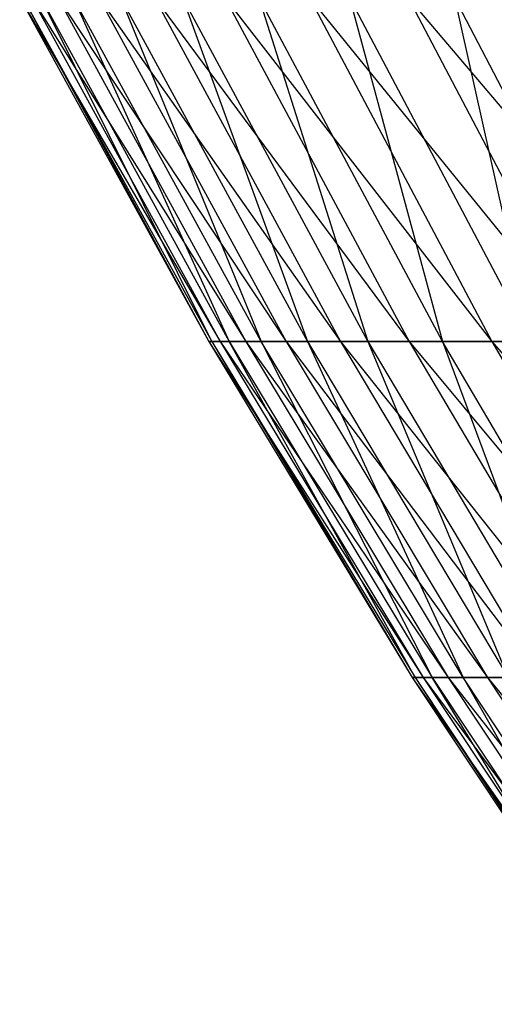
# Model space of a CAD drawing. Extents: x -125 to 125, y -143 to 0.
# Tile 21 of 256: x -53.17 to -50.13, y -117.12 to -110.81. Entities that reach past the tile are written whole.
import ezdxf

# ---------------------------------------------------------------- set-up
doc = ezdxf.new("R2010")
doc.units = 0
doc.header["$LTSCALE"] = 25.4
doc.layers.get('0').update_dxf_attribs({"linetype": 'CONTINUOUS'})

# ---------------------------------------------------------------- blocks, each defined once
blk = doc.blocks.new('NL2500027000_STL_3')
at = {"color": 0}
for p, q in [((-53.1709, -110.6695, 0.6467), (-51.8875, -112.8721, 2.8218)), ((-53.1709, -110.6695, 0.6467), (-51.8875, -112.8721, 2.8218)), ((-53.1709, -110.6695, 0.6467), (-51.9604, -112.8721, 0.6319)), ((-53.1709, -110.6695, 0.6467), (-51.9604, -112.8721, 0.6319)), ((-53.1508, -110.6695, -1.5954), (-51.9604, -112.8721, 0.6319)), ((-53.1508, -110.6695, -1.5954), (-51.9604, -112.8721, 0.6319)), ((-53.1508, -110.6695, -1.5954), (-51.9408, -112.8721, -1.5591)), ((-53.1508, -110.6695, -1.5954), (-51.9408, -112.8721, -1.5591)), ((-53.0963, -110.6695, 2.8876), (-51.7224, -112.8721, 5.0067)), ((-53.0963, -110.6695, 2.8876), (-51.7224, -112.8721, 5.0067)), ((-53.0963, -110.6695, 2.8876), (-51.8875, -112.8721, 2.8218)), ((-53.0963, -110.6695, 2.8876), (-51.8875, -112.8721, 2.8218)), ((-53.0363, -110.6695, -3.8347), (-51.8289, -112.8721, -3.7474)), ((-51.9408, -112.8721, -1.5591), (-53.0363, -110.6695, -3.8347)), ((-51.9408, -112.8721, -1.5591), (-53.0363, -110.6695, -3.8347)), ((-53.0363, -110.6695, -3.8347), (-51.8289, -112.8721, -3.7474)), ((-52.9274, -110.6695, 5.1234), (-51.4654, -112.8721, 7.1827)), ((-52.9274, -110.6695, 5.1234), (-51.4654, -112.8721, 7.1827)), ((-52.9274, -110.6695, 5.1234), (-51.7224, -112.8721, 5.0067)), ((-52.9274, -110.6695, 5.1234), (-51.7224, -112.8721, 5.0067)), ((-51.6248, -112.8721, -5.9289), (-52.8275, -110.6695, -6.0671)), ((-52.8275, -110.6695, -6.0671), (-51.8289, -112.8721, -3.7474)), ((-52.8275, -110.6695, -6.0671), (-51.8289, -112.8721, -3.7474)), ((-51.6248, -112.8721, -5.9289), (-52.8275, -110.6695, -6.0671)), ((-52.6644, -110.6695, 7.35), (-51.1168, -112.8721, 9.3459)), ((-52.6644, -110.6695, 7.35), (-51.1168, -112.8721, 9.3459)), ((-52.6644, -110.6695, 7.35), (-51.4654, -112.8721, 7.1827)), ((-52.6644, -110.6695, 7.35), (-51.4654, -112.8721, 7.1827)), ((-52.5248, -110.6695, -8.2887), (-51.6248, -112.8721, -5.9289)), ((-52.5248, -110.6695, -8.2887), (-51.6248, -112.8721, -5.9289)), ((-52.5248, -110.6695, -8.2887), (-51.329, -112.8721, -8.1)), ((-52.5248, -110.6695, -8.2887), (-51.329, -112.8721, -8.1)), ((-52.3077, -110.6695, 9.5637), (-50.6774, -112.8721, 11.4925)), ((-52.3077, -110.6695, 9.5637), (-50.6774, -112.8721, 11.4925)), ((-52.3077, -110.6695, 9.5637), (-51.1168, -112.8721, 9.3459)), ((-52.3077, -110.6695, 9.5637), (-51.1168, -112.8721, 9.3459)), ((-52.1287, -110.6695, -10.4956), (-51.329, -112.8721, -8.1)), ((-52.1287, -110.6695, -10.4956), (-51.329, -112.8721, -8.1)), ((-52.1287, -110.6695, -10.4956), (-50.9419, -112.8721, -10.2567)), ((-52.1287, -110.6695, -10.4956), (-50.9419, -112.8721, -10.2567)), ((-51.858, -110.6695, 11.7603), (-50.1479, -112.8721, 13.6187)), ((-51.858, -110.6695, 11.7603), (-50.1479, -112.8721, 13.6187)), ((-51.858, -110.6695, 11.7603), (-50.6774, -112.8721, 11.4925)), ((-51.858, -110.6695, 11.7603), (-50.6774, -112.8721, 11.4925)), ((-50.4642, -112.8721, -12.3951), (-51.6399, -110.6695, -12.6838)), ((-51.6399, -110.6695, -12.6838), (-50.9419, -112.8721, -10.2567)), ((-51.6399, -110.6695, -12.6838), (-50.9419, -112.8721, -10.2567)), ((-50.4642, -112.8721, -12.3951), (-51.6399, -110.6695, -12.6838)), ((-51.3161, -110.6695, 13.936), (-49.5292, -112.8721, 15.7207)), ((-51.3161, -110.6695, 13.936), (-49.5292, -112.8721, 15.7207)), ((-51.3161, -110.6695, 13.936), (-50.1479, -112.8721, 13.6187)), ((-51.3161, -110.6695, 13.936), (-50.1479, -112.8721, 13.6187)), ((-51.0593, -110.6695, -14.8495), (-50.4642, -112.8721, -12.3951)), ((-51.0593, -110.6695, -14.8495), (-50.4642, -112.8721, -12.3951)), ((-51.0593, -110.6695, -14.8495), (-49.8968, -112.8721, -14.5115)), ((-51.0593, -110.6695, -14.8495), (-49.8968, -112.8721, -14.5115)), ((-50.683, -110.6695, 16.0869), (-48.8224, -112.8721, 17.7947)), ((-50.683, -110.6695, 16.0869), (-48.8224, -112.8721, 17.7947)), ((-50.683, -110.6695, 16.0869), (-49.5292, -112.8721, 15.7207)), ((-50.683, -110.6695, 16.0869), (-49.5292, -112.8721, 15.7207)), ((-50.3879, -110.6695, -16.9888), (-49.8968, -112.8721, -14.5115)), ((-50.3879, -110.6695, -16.9888), (-49.8968, -112.8721, -14.5115)), ((-50.3879, -110.6695, -16.9888), (-49.2407, -112.8721, -16.602)), ((-50.3879, -110.6695, -16.9888), (-49.2407, -112.8721, -16.602)), ((-51.9604, -112.8721, 0.6319), (-51.8875, -112.8721, 2.8218)), ((-51.9408, -112.8721, -1.5591), (-51.9604, -112.8721, 0.6319)), ((-51.9604, -112.8721, 0.6319), (-51.8875, -112.8721, 2.8218)), ((-51.9604, -112.8721, 0.6319), (-50.5877, -115.022, 2.7511)), ((-51.9604, -112.8721, 0.6319), (-50.5877, -115.022, 2.7511)), ((-51.9604, -112.8721, 0.6319), (-50.6587, -115.022, 0.6161)), ((-51.9604, -112.8721, 0.6319), (-50.6587, -115.022, 0.6161)), ((-51.9408, -112.8721, -1.5591), (-51.9604, -112.8721, 0.6319)), ((-51.8289, -112.8721, -3.7474), (-51.9408, -112.8721, -1.5591)), ((-51.9408, -112.8721, -1.5591), (-50.6587, -115.022, 0.6161)), ((-51.9408, -112.8721, -1.5591), (-50.6587, -115.022, 0.6161)), ((-51.9408, -112.8721, -1.5591), (-50.6396, -115.022, -1.52)), ((-51.9408, -112.8721, -1.5591), (-50.6396, -115.022, -1.52)), ((-51.8289, -112.8721, -3.7474), (-51.9408, -112.8721, -1.5591)), ((-51.8875, -112.8721, 2.8218), (-51.7224, -112.8721, 5.0067)), ((-51.8875, -112.8721, 2.8218), (-51.7224, -112.8721, 5.0067)), ((-51.8875, -112.8721, 2.8218), (-50.4267, -115.022, 4.8813)), ((-51.8875, -112.8721, 2.8218), (-50.4267, -115.022, 4.8813)), ((-51.8875, -112.8721, 2.8218), (-50.5877, -115.022, 2.7511)), ((-51.8875, -112.8721, 2.8218), (-50.5877, -115.022, 2.7511)), ((-51.8289, -112.8721, -3.7474), (-50.5305, -115.022, -3.6535)), ((-50.6396, -115.022, -1.52), (-51.8289, -112.8721, -3.7474)), ((-50.6396, -115.022, -1.52), (-51.8289, -112.8721, -3.7474)), ((-51.6248, -112.8721, -5.9289), (-51.8289, -112.8721, -3.7474)), ((-51.6248, -112.8721, -5.9289), (-51.8289, -112.8721, -3.7474)), ((-51.8289, -112.8721, -3.7474), (-50.5305, -115.022, -3.6535)), ((-51.7224, -112.8721, 5.0067), (-51.4654, -112.8721, 7.1827)), ((-51.7224, -112.8721, 5.0067), (-51.4654, -112.8721, 7.1827)), ((-51.7224, -112.8721, 5.0067), (-50.1761, -115.022, 7.0028)), ((-51.7224, -112.8721, 5.0067), (-50.1761, -115.022, 7.0028)), ((-51.7224, -112.8721, 5.0067), (-50.4267, -115.022, 4.8813)), ((-51.7224, -112.8721, 5.0067), (-50.4267, -115.022, 4.8813)), ((-51.329, -112.8721, -8.1), (-51.6248, -112.8721, -5.9289)), ((-51.329, -112.8721, -8.1), (-51.6248, -112.8721, -5.9289)), ((-50.3316, -115.022, -5.7804), (-51.6248, -112.8721, -5.9289)), ((-51.6248, -112.8721, -5.9289), (-50.5305, -115.022, -3.6535)), ((-51.6248, -112.8721, -5.9289), (-50.5305, -115.022, -3.6535)), ((-50.3316, -115.022, -5.7804), (-51.6248, -112.8721, -5.9289)), ((-51.4654, -112.8721, 7.1827), (-51.1168, -112.8721, 9.3459)), ((-51.4654, -112.8721, 7.1827), (-51.1168, -112.8721, 9.3459)), ((-51.4654, -112.8721, 7.1827), (-49.8363, -115.022, 9.1118)), ((-51.4654, -112.8721, 7.1827), (-49.8363, -115.022, 9.1118)), ((-51.4654, -112.8721, 7.1827), (-50.1761, -115.022, 7.0028)), ((-51.4654, -112.8721, 7.1827), (-50.1761, -115.022, 7.0028)), ((-51.329, -112.8721, -8.1), (-50.3316, -115.022, -5.7804)), ((-51.329, -112.8721, -8.1), (-50.3316, -115.022, -5.7804)), ((-51.329, -112.8721, -8.1), (-50.0431, -115.022, -7.8971)), ((-50.9419, -112.8721, -10.2567), (-51.329, -112.8721, -8.1)), ((-50.9419, -112.8721, -10.2567), (-51.329, -112.8721, -8.1)), ((-51.329, -112.8721, -8.1), (-50.0431, -115.022, -7.8971)), ((-51.1168, -112.8721, 9.3459), (-50.6774, -112.8721, 11.4925)), ((-51.1168, -112.8721, 9.3459), (-50.6774, -112.8721, 11.4925)), ((-51.1168, -112.8721, 9.3459), (-49.4079, -115.022, 11.2046)), ((-51.1168, -112.8721, 9.3459), (-49.4079, -115.022, 11.2046)), ((-51.1168, -112.8721, 9.3459), (-49.8363, -115.022, 9.1118)), ((-51.1168, -112.8721, 9.3459), (-49.8363, -115.022, 9.1118)), ((-50.9419, -112.8721, -10.2567), (-50.0431, -115.022, -7.8971)), ((-50.9419, -112.8721, -10.2567), (-50.0431, -115.022, -7.8971)), ((-50.9419, -112.8721, -10.2567), (-49.6657, -115.022, -9.9997)), ((-50.4642, -112.8721, -12.3951), (-50.9419, -112.8721, -10.2567)), ((-50.4642, -112.8721, -12.3951), (-50.9419, -112.8721, -10.2567)), ((-50.9419, -112.8721, -10.2567), (-49.6657, -115.022, -9.9997)), ((-50.6774, -112.8721, 11.4925), (-50.1479, -112.8721, 13.6187)), ((-50.6774, -112.8721, 11.4925), (-50.1479, -112.8721, 13.6187)), ((-50.6774, -112.8721, 11.4925), (-48.8916, -115.022, 13.2775)), ((-50.6774, -112.8721, 11.4925), (-48.8916, -115.022, 13.2775)), ((-50.6774, -112.8721, 11.4925), (-49.4079, -115.022, 11.2046)), ((-50.6774, -112.8721, 11.4925), (-49.4079, -115.022, 11.2046)), ((-49.8968, -112.8721, -14.5115), (-50.4642, -112.8721, -12.3951)), ((-49.8968, -112.8721, -14.5115), (-50.4642, -112.8721, -12.3951)), ((-49.2, -115.022, -12.0846), (-50.4642, -112.8721, -12.3951)), ((-50.4642, -112.8721, -12.3951), (-49.6657, -115.022, -9.9997)), ((-50.4642, -112.8721, -12.3951), (-49.6657, -115.022, -9.9997)), ((-49.2, -115.022, -12.0846), (-50.4642, -112.8721, -12.3951)), ((-50.1479, -112.8721, 13.6187), (-49.5292, -112.8721, 15.7207)), ((-50.1479, -112.8721, 13.6187), (-49.5292, -112.8721, 15.7207)), ((-50.1479, -112.8721, 13.6187), (-48.2884, -115.022, 15.3268)), ((-50.1479, -112.8721, 13.6187), (-48.2884, -115.022, 15.3268)), ((-50.1479, -112.8721, 13.6187), (-48.8916, -115.022, 13.2775)), ((-50.1479, -112.8721, 13.6187), (-48.8916, -115.022, 13.2775)), ((-50.6587, -115.022, 0.6161), (-50.5877, -115.022, 2.7511)), ((-50.6396, -115.022, -1.52), (-50.6587, -115.022, 0.6161)), ((-50.6587, -115.022, 0.6161), (-50.5877, -115.022, 2.7511)), ((-50.6587, -115.022, 0.6161), (-49.1991, -117.1155, 2.6756)), ((-50.6587, -115.022, 0.6161), (-49.1991, -117.1155, 2.6756)), ((-50.6587, -115.022, 0.6161), (-49.2681, -117.1155, 0.5992)), ((-50.6587, -115.022, 0.6161), (-49.2681, -117.1155, 0.5992)), ((-50.6396, -115.022, -1.52), (-50.6587, -115.022, 0.6161)), ((-50.5305, -115.022, -3.6535), (-50.6396, -115.022, -1.52)), ((-50.6396, -115.022, -1.52), (-49.2681, -117.1155, 0.5992)), ((-50.6396, -115.022, -1.52), (-49.2681, -117.1155, 0.5992)), ((-50.6396, -115.022, -1.52), (-49.2496, -117.1155, -1.4783)), ((-50.6396, -115.022, -1.52), (-49.2496, -117.1155, -1.4783)), ((-50.5305, -115.022, -3.6535), (-50.6396, -115.022, -1.52)), ((-50.5877, -115.022, 2.7511), (-50.4267, -115.022, 4.8813)), ((-50.5877, -115.022, 2.7511), (-50.4267, -115.022, 4.8813)), ((-50.5877, -115.022, 2.7511), (-49.0425, -117.1155, 4.7473)), ((-50.5877, -115.022, 2.7511), (-49.0425, -117.1155, 4.7473)), ((-50.5877, -115.022, 2.7511), (-49.1991, -117.1155, 2.6756)), ((-50.5877, -115.022, 2.7511), (-49.1991, -117.1155, 2.6756)), ((-50.5305, -115.022, -3.6535), (-49.1435, -117.1155, -3.5532)), ((-49.2496, -117.1155, -1.4783), (-50.5305, -115.022, -3.6535)), ((-49.2496, -117.1155, -1.4783), (-50.5305, -115.022, -3.6535)), ((-50.3316, -115.022, -5.7804), (-50.5305, -115.022, -3.6535)), ((-50.3316, -115.022, -5.7804), (-50.5305, -115.022, -3.6535)), ((-50.5305, -115.022, -3.6535), (-49.1435, -117.1155, -3.5532)), ((-50.4267, -115.022, 4.8813), (-50.1761, -115.022, 7.0028)), ((-50.4267, -115.022, 4.8813), (-50.1761, -115.022, 7.0028)), ((-50.4267, -115.022, 4.8813), (-48.7988, -117.1155, 6.8106)), ((-50.4267, -115.022, 4.8813), (-48.7988, -117.1155, 6.8106)), ((-50.4267, -115.022, 4.8813), (-49.0425, -117.1155, 4.7473)), ((-50.4267, -115.022, 4.8813), (-49.0425, -117.1155, 4.7473)), ((-50.0431, -115.022, -7.8971), (-50.3316, -115.022, -5.7804)), ((-50.0431, -115.022, -7.8971), (-50.3316, -115.022, -5.7804)), ((-48.95, -117.1155, -5.6218), (-50.3316, -115.022, -5.7804)), ((-50.3316, -115.022, -5.7804), (-49.1435, -117.1155, -3.5532)), ((-50.3316, -115.022, -5.7804), (-49.1435, -117.1155, -3.5532)), ((-48.95, -117.1155, -5.6218), (-50.3316, -115.022, -5.7804)), ((-50.1761, -115.022, 7.0028), (-49.8363, -115.022, 9.1118)), ((-50.1761, -115.022, 7.0028), (-49.8363, -115.022, 9.1118)), ((-50.1761, -115.022, 7.0028), (-48.4683, -117.1155, 8.8617)), ((-50.1761, -115.022, 7.0028), (-48.4683, -117.1155, 8.8617)), ((-50.1761, -115.022, 7.0028), (-48.7988, -117.1155, 6.8106)), ((-50.1761, -115.022, 7.0028), (-48.7988, -117.1155, 6.8106))]:
    blk.add_line(p, q, dxfattribs=at)

msp = doc.modelspace()

# ---------------------------------------------------------------- block references
at = {"color": 253}
msp.add_blockref('NL2500027000_STL_3', (0, 0), dxfattribs=at)

doc.saveas('drawing.dxf')
